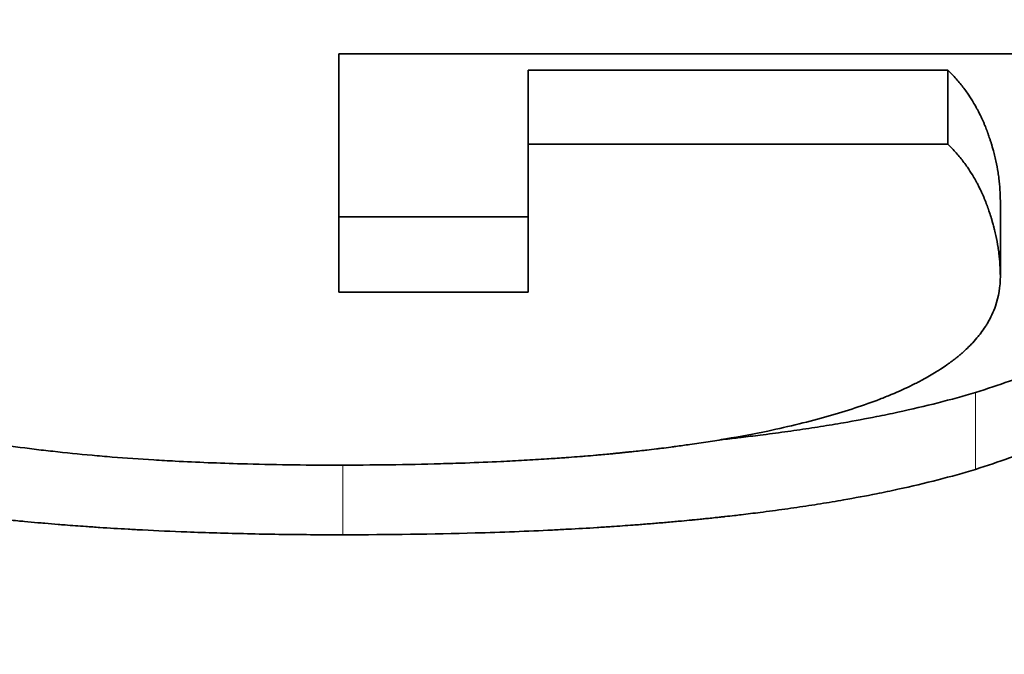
# Model space of a CAD drawing. Header units: millimetres. Extents: x 0 to 5040, y 0 to 3564.
# Tile 26 of 45: x 2760.042 to 2761.256, y 1615.041 to 1615.823. Entities that reach past the tile are written whole.
import ezdxf

# ---------------------------------------------------------------- set-up
doc = ezdxf.new("R2010")
doc.units = ezdxf.units.MM
doc.header["$LTSCALE"] = 12
doc.layers.add('Quote(ISO)', color=7, linetype='Continuous', lineweight=25, true_color=0x80ff00)
doc.layers.add('Spigoli tangenti visibili(ISO)', color=7, linetype='Continuous', lineweight=15, true_color=0x00803f)
doc.layers.add('Spigoli visibili(ISO)', color=7, linetype='Continuous', lineweight=35)
doc.styles.add('Corrente-BSI', font='arial.ttf')
doc.dimstyles.new('DEFAULT-ISO', dxfattribs={"dimscale": 12, "dimtxt": 3.5, "dimasz": 2.5, "dimexe": 1, "dimexo": 1, "dimgap": 0.762, "dimtad": 1, "dimtoh": 1, "dimrnd": 1e-08, "dimtxsty": 'Corrente-BSI', "dimcen": 0.09, "dimdle": 10, "dimclrd": 7, "dimclre": 7, "dimclrt": 7, "dimazin": 2, "dimtfac": 0.571429, "dimtmove": 0, "dimatfit": 3, "dimfxl": 1, "dimtolj": 1, "dimlwd": 5, "dimlwe": 5, "dimarcsym": 0})

# ---------------------------------------------------------------- blocks, each defined once
blk = doc.blocks.new('*D16')
at = {"layer": 'Defpoints', "color": 0, "linetype": 'Continuous', "transparency": 16777216}
for p in [(2510.8587, 3323.1892), (2774.8587, 3323.1892), (2674.5368, 1412.1892)]:
    blk.add_point(p, dxfattribs=at)
at = {"layer": 'Quote(ISO)', "color": 7, "linetype": 'Continuous', "lineweight": 5, "transparency": 16777216}
for p, q in [((2762.8587, 3323.1892), (2498.8587, 3323.1892)), ((2510.8587, 1442.1892), (2510.8587, 3293.1892)), ((2662.5368, 1412.1892), (2498.8587, 1412.1892))]:
    blk.add_line(p, q, dxfattribs=at)
at = {"layer": 'Quote(ISO)', "color": 7, "linetype": 'Continuous', "transparency": 16777216}
for points in [[(2505.8587, 3293.1892), (2515.8587, 3293.1892), (2510.8587, 3323.1892)], [(2505.8587, 1442.1892), (2515.8587, 1442.1892), (2510.8587, 1412.1892)]]:
    blk.add_solid(points, dxfattribs=at)
at = {"layer": 'Quote(ISO)', "color": 7, "linetype": 'Continuous', "lineweight": 9, "transparency": 16777216, "insert": (2458.8266, 2311.0064), "char_height": 42, "attachment_point": 1, "rotation": 90, "style": 'Corrente-BSI'}
blk.add_mtext('\\A1;1911', dxfattribs=at)

msp = doc.modelspace()

# ---------------------------------------------------------------- linework, layer by layer
at = {"layer": 'Spigoli tangenti visibili(ISO)'}
for p, q in [((2761.22, 1615.3636), (2761.22, 1615.2689)), ((2760.4404, 1615.2741), (2760.4404, 1615.1883))]:
    msp.add_line(p, q, dxfattribs=at)
at = {"layer": 'Spigoli visibili(ISO)'}
for p, q in [((2760.4356, 1615.7808), (2761.3092, 1615.7808)), ((2760.4356, 1615.7808), (2760.4356, 1615.4873)), ((2761.186, 1615.7607), (2760.669, 1615.7607)), ((2760.669, 1615.7607), (2760.669, 1615.6696)), ((2761.186, 1615.7607), (2761.186, 1615.6696)), ((2761.186, 1615.6696), (2760.669, 1615.6696)), ((2760.669, 1615.4873), (2760.669, 1615.6696)), ((2761.2508, 1615.5994), (2761.2508, 1615.5068)), ((2760.669, 1615.58), (2760.4356, 1615.58)), ((2760.669, 1615.4873), (2760.4356, 1615.4873))]:
    msp.add_line(p, q, dxfattribs=at)
for points, knots in [([(2761.2508, 1615.5994), (2761.2508, 1615.604), (2761.2505, 1615.6134), (2761.2494, 1615.6252), (2761.2477, 1615.637), (2761.2459, 1615.6466), (2761.2439, 1615.655), (2761.2425, 1615.6604), (2761.2415, 1615.664), (2761.2405, 1615.6676), (2761.2398, 1615.6701), (2761.2388, 1615.6731), (2761.238, 1615.6755), (2761.2371, 1615.6783), (2761.2365, 1615.6801), (2761.2359, 1615.6818), (2761.2356, 1615.6827), (2761.2352, 1615.6836), (2761.235, 1615.6842), (2761.2347, 1615.685), (2761.2345, 1615.6856), (2761.2342, 1615.6864), (2761.234, 1615.687), (2761.2336, 1615.6879), (2761.2333, 1615.6888), (2761.2326, 1615.6904), (2761.2319, 1615.6922), (2761.2308, 1615.6949), (2761.2298, 1615.6973), (2761.2285, 1615.7002), (2761.2274, 1615.7025), (2761.2258, 1615.706), (2761.2241, 1615.7094), (2761.2214, 1615.7144), (2761.2189, 1615.7188), (2761.2151, 1615.7252), (2761.211, 1615.7314), (2761.2044, 1615.7405), (2761.1965, 1615.7501), (2761.1896, 1615.7573), (2761.186, 1615.7607)], [0, 0, 0, 0, 0.166667, 0.333333, 0.416667, 0.583333, 0.666667, 0.708333, 0.770833, 0.791667, 0.833333, 0.854167, 0.895833, 0.916667, 0.947917, 0.958333, 0.973958, 0.979167, 0.989583, 0.994792, 1.005208, 1.010417, 1.020833, 1.026042, 1.041667, 1.052083, 1.083333, 1.104167, 1.145833, 1.166667, 1.208333, 1.229167, 1.291667, 1.333333, 1.416667, 1.458333, 1.583333, 1.666667, 1.833333, 2, 2, 2, 2]), ([(2761.2508, 1615.5068), (2761.2508, 1615.5115), (2761.2505, 1615.5209), (2761.2494, 1615.5328), (2761.2477, 1615.5448), (2761.2459, 1615.5544), (2761.2439, 1615.5629), (2761.2425, 1615.5684), (2761.2415, 1615.572), (2761.2405, 1615.5757), (2761.2398, 1615.5781), (2761.2388, 1615.5812), (2761.238, 1615.5837), (2761.2371, 1615.5864), (2761.2365, 1615.5883), (2761.2359, 1615.59), (2761.2356, 1615.5909), (2761.2352, 1615.5918), (2761.235, 1615.5924), (2761.2347, 1615.5932), (2761.2345, 1615.5938), (2761.2342, 1615.5946), (2761.234, 1615.5952), (2761.2336, 1615.5961), (2761.2333, 1615.597), (2761.2326, 1615.5987), (2761.2319, 1615.6005), (2761.2308, 1615.6032), (2761.2298, 1615.6056), (2761.2285, 1615.6086), (2761.2274, 1615.6109), (2761.2258, 1615.6144), (2761.2241, 1615.6178), (2761.2214, 1615.6229), (2761.2189, 1615.6273), (2761.2151, 1615.6338), (2761.211, 1615.6401), (2761.2044, 1615.6492), (2761.1965, 1615.6589), (2761.1896, 1615.6661), (2761.186, 1615.6696)], [0, 0, 0, 0, 0.166667, 0.333333, 0.416667, 0.583333, 0.666667, 0.708333, 0.770833, 0.791667, 0.833333, 0.854167, 0.895833, 0.916667, 0.947917, 0.958333, 0.973958, 0.979167, 0.989583, 0.994792, 1.005208, 1.010417, 1.020833, 1.026042, 1.041667, 1.052083, 1.083333, 1.104167, 1.145833, 1.166667, 1.208333, 1.229167, 1.291667, 1.333333, 1.416667, 1.458333, 1.583333, 1.666667, 1.833333, 2, 2, 2, 2]), ([(2761.4755, 1615.5584), (2761.475, 1615.5563), (2761.4733, 1615.5502), (2761.4692, 1615.5381), (2761.464, 1615.5264), (2761.4579, 1615.515), (2761.4534, 1615.5075), (2761.4472, 1615.4984), (2761.4418, 1615.4912), (2761.4353, 1615.4832), (2761.4306, 1615.478), (2761.4261, 1615.4732), (2761.4236, 1615.4707), (2761.4212, 1615.4683), (2761.4199, 1615.4671), (2761.4186, 1615.4658), (2761.4177, 1615.4649), (2761.4166, 1615.4639), (2761.4157, 1615.4631), (2761.4146, 1615.462), (2761.4136, 1615.4612), (2761.4123, 1615.4599), (2761.4109, 1615.4587), (2761.4083, 1615.4564), (2761.4054, 1615.454), (2761.4009, 1615.4503), (2761.3969, 1615.4471), (2761.3916, 1615.4432), (2761.3874, 1615.4401), (2761.3807, 1615.4354), (2761.3739, 1615.4309), (2761.3632, 1615.4242), (2761.3532, 1615.4184), (2761.3324, 1615.407), (2761.2926, 1615.3882), (2761.2492, 1615.3726), (2761.22, 1615.3636)], [0.290397, 0.290397, 0.290397, 0.290397, 0.333333, 0.416667, 0.541667, 0.583333, 0.666667, 0.708333, 0.791667, 0.833333, 0.895833, 0.916667, 0.947917, 0.958333, 0.973958, 0.979167, 0.989583, 0.994792, 1.005208, 1.010417, 1.020833, 1.026042, 1.041667, 1.052083, 1.083333, 1.104167, 1.145833, 1.166667, 1.208333, 1.229167, 1.291667, 1.333333, 1.416667, 1.458333, 1.666667, 2, 2, 2, 2]), ([(2761.0385, 1615.3345), (2761.05, 1615.3377), (2761.0611, 1615.341), (2761.0717, 1615.3445), (2761.0823, 1615.348), (2761.0925, 1615.3516), (2761.1022, 1615.3553), (2761.107, 1615.3572), (2761.1117, 1615.3591), (2761.1164, 1615.361), (2761.1256, 1615.3648), (2761.1344, 1615.3688), (2761.1427, 1615.3729), (2761.1469, 1615.375), (2761.1509, 1615.3771), (2761.1548, 1615.3792), (2761.1607, 1615.3824), (2761.1664, 1615.3857), (2761.1718, 1615.389), (2761.1735, 1615.3901), (2761.1753, 1615.3912), (2761.1771, 1615.3924), (2761.1797, 1615.3941), (2761.1822, 1615.3958), (2761.1847, 1615.3975), (2761.1855, 1615.3981), (2761.1863, 1615.3987), (2761.1871, 1615.3992), (2761.1883, 1615.4001), (2761.1895, 1615.401), (2761.1907, 1615.4019), (2761.1911, 1615.4022), (2761.1915, 1615.4025), (2761.1919, 1615.4028), (2761.1925, 1615.4032), (2761.1931, 1615.4036), (2761.1937, 1615.4041), (2761.1942, 1615.4045), (2761.1948, 1615.405), (2761.1954, 1615.4054), (2761.196, 1615.4059), (2761.1965, 1615.4063), (2761.1971, 1615.4068), (2761.1977, 1615.4072), (2761.1982, 1615.4077), (2761.1988, 1615.4081), (2761.1995, 1615.4087), (2761.2002, 1615.4093), (2761.201, 1615.41), (2761.2013, 1615.4103), (2761.2017, 1615.4106), (2761.202, 1615.4109), (2761.2031, 1615.4118), (2761.2042, 1615.4127), (2761.2052, 1615.4136), (2761.2059, 1615.4142), (2761.2066, 1615.4149), (2761.2072, 1615.4155), (2761.2093, 1615.4173), (2761.2112, 1615.4192), (2761.2131, 1615.4211), (2761.2144, 1615.4224), (2761.2156, 1615.4236), (2761.2168, 1615.4249), (2761.2192, 1615.4275), (2761.2214, 1615.4301), (2761.2236, 1615.4327), (2761.2246, 1615.434), (2761.2257, 1615.4353), (2761.2267, 1615.4366), (2761.2287, 1615.4393), (2761.2306, 1615.442), (2761.2323, 1615.4447), (2761.2332, 1615.446), (2761.2341, 1615.4474), (2761.2349, 1615.4488), (2761.239, 1615.4557), (2761.2423, 1615.4628), (2761.2448, 1615.4701), (2761.2488, 1615.4817), (2761.2508, 1615.494), (2761.2508, 1615.5068)], [0, 0, 0, 0, 0.166667, 0.166667, 0.166667, 0.333333, 0.333333, 0.333333, 0.416667, 0.416667, 0.416667, 0.583333, 0.583333, 0.583333, 0.666667, 0.666667, 0.666667, 0.791667, 0.791667, 0.791667, 0.833333, 0.833333, 0.833333, 0.895833, 0.895833, 0.895833, 0.916667, 0.916667, 0.916667, 0.947917, 0.947917, 0.947917, 0.958333, 0.958333, 0.958333, 0.973958, 0.973958, 0.973958, 0.989583, 0.989583, 0.989583, 1.005208, 1.005208, 1.005208, 1.020833, 1.020833, 1.020833, 1.041667, 1.041667, 1.041667, 1.052083, 1.052083, 1.052083, 1.083333, 1.083333, 1.083333, 1.104167, 1.104167, 1.104167, 1.166667, 1.166667, 1.166667, 1.208333, 1.208333, 1.208333, 1.291667, 1.291667, 1.291667, 1.333333, 1.333333, 1.333333, 1.416667, 1.416667, 1.416667, 1.458333, 1.458333, 1.458333, 1.666667, 1.666667, 1.666667, 2, 2, 2, 2]), ([(2761.481, 1615.5105), (2761.481, 1615.5015), (2761.4804, 1615.4928), (2761.4792, 1615.4842), (2761.478, 1615.4757), (2761.4762, 1615.4673), (2761.4738, 1615.4591), (2761.4726, 1615.4551), (2761.4712, 1615.451), (2761.4697, 1615.447), (2761.4675, 1615.441), (2761.4649, 1615.4351), (2761.4619, 1615.4293), (2761.461, 1615.4274), (2761.46, 1615.4255), (2761.4589, 1615.4236), (2761.4568, 1615.4198), (2761.4546, 1615.416), (2761.4522, 1615.4123), (2761.451, 1615.4104), (2761.4497, 1615.4086), (2761.4484, 1615.4067), (2761.4459, 1615.4031), (2761.4432, 1615.3994), (2761.4403, 1615.3958), (2761.4389, 1615.394), (2761.4374, 1615.3922), (2761.4359, 1615.3905), (2761.4337, 1615.3878), (2761.4314, 1615.3852), (2761.4289, 1615.3825), (2761.4281, 1615.3817), (2761.4273, 1615.3808), (2761.4265, 1615.3799), (2761.4253, 1615.3786), (2761.424, 1615.3773), (2761.4227, 1615.3761), (2761.4223, 1615.3756), (2761.4219, 1615.3752), (2761.4214, 1615.3748), (2761.4208, 1615.3741), (2761.4201, 1615.3735), (2761.4195, 1615.3728), (2761.4188, 1615.3722), (2761.4181, 1615.3716), (2761.4175, 1615.3709), (2761.4168, 1615.3703), (2761.4161, 1615.3697), (2761.4155, 1615.369), (2761.4148, 1615.3684), (2761.4141, 1615.3678), (2761.4134, 1615.3671), (2761.4125, 1615.3663), (2761.4116, 1615.3655), (2761.4106, 1615.3646), (2761.4101, 1615.3642), (2761.4097, 1615.3638), (2761.4092, 1615.3634), (2761.4078, 1615.3621), (2761.4063, 1615.3609), (2761.4049, 1615.3597), (2761.4039, 1615.3589), (2761.4029, 1615.358), (2761.4019, 1615.3572), (2761.3999, 1615.3556), (2761.3979, 1615.354), (2761.3958, 1615.3524), (2761.3948, 1615.3516), (2761.3937, 1615.3508), (2761.3927, 1615.35), (2761.3906, 1615.3484), (2761.3884, 1615.3468), (2761.3862, 1615.3453), (2761.3851, 1615.3445), (2761.384, 1615.3437), (2761.3829, 1615.3429), (2761.3796, 1615.3406), (2761.3762, 1615.3383), (2761.3727, 1615.336), (2761.3703, 1615.3345), (2761.3679, 1615.333), (2761.3655, 1615.3315), (2761.3607, 1615.3285), (2761.3557, 1615.3256), (2761.3506, 1615.3227), (2761.348, 1615.3213), (2761.3454, 1615.3198), (2761.3427, 1615.3184), (2761.3295, 1615.3113), (2761.3153, 1615.3045), (2761.3002, 1615.298), (2761.2759, 1615.2876), (2761.2492, 1615.2779), (2761.22, 1615.2689)], [0, 0, 0, 0, 0.166667, 0.166667, 0.166667, 0.333333, 0.333333, 0.333333, 0.416667, 0.416667, 0.416667, 0.541667, 0.541667, 0.541667, 0.583333, 0.583333, 0.583333, 0.666667, 0.666667, 0.666667, 0.708333, 0.708333, 0.708333, 0.791667, 0.791667, 0.791667, 0.833333, 0.833333, 0.833333, 0.895833, 0.895833, 0.895833, 0.916667, 0.916667, 0.916667, 0.947917, 0.947917, 0.947917, 0.958333, 0.958333, 0.958333, 0.973958, 0.973958, 0.973958, 0.989583, 0.989583, 0.989583, 1.005208, 1.005208, 1.005208, 1.020833, 1.020833, 1.020833, 1.041667, 1.041667, 1.041667, 1.052083, 1.052083, 1.052083, 1.083333, 1.083333, 1.083333, 1.104167, 1.104167, 1.104167, 1.145833, 1.145833, 1.145833, 1.166667, 1.166667, 1.166667, 1.208333, 1.208333, 1.208333, 1.229167, 1.229167, 1.229167, 1.291667, 1.291667, 1.291667, 1.333333, 1.333333, 1.333333, 1.416667, 1.416667, 1.416667, 1.458333, 1.458333, 1.458333, 1.666667, 1.666667, 1.666667, 2, 2, 2, 2]), ([(2759.6366, 1615.4994), (2759.6366, 1615.4874), (2759.6386, 1615.4758), (2759.6426, 1615.4647), (2759.6456, 1615.4564), (2759.6498, 1615.4484), (2759.655, 1615.4407), (2759.6568, 1615.4381), (2759.6587, 1615.4355), (2759.6607, 1615.433), (2759.6647, 1615.4279), (2759.6692, 1615.423), (2759.6743, 1615.4182), (2759.6768, 1615.4157), (2759.6794, 1615.4134), (2759.6822, 1615.411), (2759.6877, 1615.4063), (2759.6937, 1615.4017), (2759.7003, 1615.3972), (2759.7035, 1615.395), (2759.7069, 1615.3928), (2759.7105, 1615.3906), (2759.7175, 1615.3862), (2759.725, 1615.3819), (2759.7331, 1615.3778), (2759.7371, 1615.3757), (2759.7413, 1615.3736), (2759.7455, 1615.3716), (2759.7519, 1615.3686), (2759.7586, 1615.3656), (2759.7656, 1615.3627), (2759.7679, 1615.3617), (2759.7703, 1615.3607), (2759.7727, 1615.3598), (2759.7774, 1615.3578), (2759.7823, 1615.3559), (2759.7874, 1615.3541), (2759.7899, 1615.3531), (2759.7924, 1615.3522), (2759.795, 1615.3513), (2759.8002, 1615.3494), (2759.8054, 1615.3476), (2759.8108, 1615.3458), (2759.8135, 1615.3449), (2759.8163, 1615.344), (2759.819, 1615.3432), (2759.8232, 1615.3418), (2759.8274, 1615.3405), (2759.8317, 1615.3392), (2759.8331, 1615.3388), (2759.8346, 1615.3384), (2759.836, 1615.3379), (2759.8382, 1615.3373), (2759.8404, 1615.3366), (2759.8426, 1615.336), (2759.8448, 1615.3354), (2759.847, 1615.3347), (2759.8492, 1615.3341), (2759.8515, 1615.3335), (2759.8537, 1615.3328), (2759.856, 1615.3322), (2759.8583, 1615.3316), (2759.8606, 1615.331), (2759.8628, 1615.3304), (2759.8659, 1615.3296), (2759.869, 1615.3287), (2759.8721, 1615.3279), (2759.8736, 1615.3275), (2759.8752, 1615.3272), (2759.8768, 1615.3268), (2759.8814, 1615.3256), (2759.8862, 1615.3244), (2759.8909, 1615.3233), (2759.8941, 1615.3225), (2759.8973, 1615.3218), (2759.9005, 1615.321), (2759.907, 1615.3195), (2759.9135, 1615.3181), (2759.9201, 1615.3167), (2759.9235, 1615.316), (2759.9268, 1615.3153), (2759.9301, 1615.3146), (2759.9368, 1615.3132), (2759.9436, 1615.3119), (2759.9505, 1615.3106), (2759.9539, 1615.31), (2759.9574, 1615.3093), (2759.9609, 1615.3087), (2759.9713, 1615.3068), (2759.9819, 1615.305), (2759.9927, 1615.3032), (2759.9999, 1615.3021), (2760.0072, 1615.301), (2760.0146, 1615.2999), (2760.0293, 1615.2977), (2760.0444, 1615.2957), (2760.0598, 1615.2938), (2760.0675, 1615.2928), (2760.0753, 1615.2919), (2760.0831, 1615.2911), (2760.0989, 1615.2893), (2760.1149, 1615.2877), (2760.1313, 1615.2862), (2760.1395, 1615.2855), (2760.1478, 1615.2848), (2760.1562, 1615.2841), (2760.1729, 1615.2828), (2760.19, 1615.2816), (2760.2074, 1615.2805), (2760.2161, 1615.28), (2760.2249, 1615.2795), (2760.2338, 1615.279), (2760.2604, 1615.2776), (2760.2878, 1615.2765), (2760.3159, 1615.2757), (2760.3534, 1615.2746), (2760.3922, 1615.2741), (2760.4323, 1615.2741)], [0, 0, 0, 0, 0.166667, 0.166667, 0.166667, 0.291667, 0.291667, 0.291667, 0.333333, 0.333333, 0.333333, 0.416667, 0.416667, 0.416667, 0.458333, 0.458333, 0.458333, 0.541667, 0.541667, 0.541667, 0.583333, 0.583333, 0.583333, 0.666667, 0.666667, 0.666667, 0.708333, 0.708333, 0.708333, 0.770833, 0.770833, 0.770833, 0.791667, 0.791667, 0.791667, 0.833333, 0.833333, 0.833333, 0.854167, 0.854167, 0.854167, 0.895833, 0.895833, 0.895833, 0.916667, 0.916667, 0.916667, 0.947917, 0.947917, 0.947917, 0.958333, 0.958333, 0.958333, 0.973958, 0.973958, 0.973958, 0.989583, 0.989583, 0.989583, 1.005208, 1.005208, 1.005208, 1.020833, 1.020833, 1.020833, 1.041667, 1.041667, 1.041667, 1.052083, 1.052083, 1.052083, 1.083333, 1.083333, 1.083333, 1.104167, 1.104167, 1.104167, 1.145833, 1.145833, 1.145833, 1.166667, 1.166667, 1.166667, 1.208333, 1.208333, 1.208333, 1.229167, 1.229167, 1.229167, 1.291667, 1.291667, 1.291667, 1.333333, 1.333333, 1.333333, 1.416667, 1.416667, 1.416667, 1.458333, 1.458333, 1.458333, 1.541667, 1.541667, 1.541667, 1.583333, 1.583333, 1.583333, 1.666667, 1.666667, 1.666667, 1.708333, 1.708333, 1.708333, 1.833333, 1.833333, 1.833333, 2, 2, 2, 2]), ([(2761.22, 1615.3636), (2761.2053, 1615.3592), (2761.1746, 1615.3507), (2761.1332, 1615.341), (2761.0941, 1615.3329), (2761.0669, 1615.3279), (2761.0388, 1615.3231), (2761.0197, 1615.3201), (2760.9952, 1615.3164), (2760.9751, 1615.3137), (2760.9521, 1615.3107), (2760.9365, 1615.3088), (2760.9219, 1615.3071), (2760.914, 1615.3062), (2760.9084, 1615.3056), (2760.9068, 1615.3054), (2760.9066, 1615.3054)], [0, 0, 0, 0, 0.1666667, 0.3333333, 0.4166667, 0.5416667, 0.5833333, 0.6666667, 0.7083333, 0.7916667, 0.8333333, 0.8958333, 0.9166667, 0.9479167, 0.9583333, 0.9598798, 0.9598798, 0.9598798, 0.9598798]), ([(2760.4323, 1615.2741), (2760.4547, 1615.2741), (2760.4765, 1615.2743), (2760.4979, 1615.2745), (2760.5193, 1615.2748), (2760.5403, 1615.2752), (2760.5607, 1615.2758), (2760.571, 1615.2761), (2760.5811, 1615.2764), (2760.5911, 1615.2767), (2760.6061, 1615.2773), (2760.6208, 1615.2779), (2760.6353, 1615.2786), (2760.6401, 1615.2788), (2760.6449, 1615.279), (2760.6497, 1615.2793), (2760.6593, 1615.2798), (2760.6687, 1615.2803), (2760.678, 1615.2809), (2760.6826, 1615.2811), (2760.6873, 1615.2814), (2760.6918, 1615.2817), (2760.6987, 1615.2822), (2760.7056, 1615.2826), (2760.7123, 1615.2831), (2760.7146, 1615.2833), (2760.7168, 1615.2835), (2760.7191, 1615.2836), (2760.7235, 1615.284), (2760.728, 1615.2843), (2760.7324, 1615.2847), (2760.7346, 1615.2848), (2760.7368, 1615.285), (2760.739, 1615.2852), (2760.7434, 1615.2856), (2760.7478, 1615.2859), (2760.7521, 1615.2863), (2760.7543, 1615.2865), (2760.7564, 1615.2867), (2760.7586, 1615.2869), (2760.7618, 1615.2872), (2760.765, 1615.2875), (2760.7682, 1615.2878), (2760.7693, 1615.2879), (2760.7703, 1615.288), (2760.7714, 1615.2881), (2760.773, 1615.2882), (2760.7746, 1615.2884), (2760.7762, 1615.2885), (2760.7777, 1615.2887), (2760.7793, 1615.2889), (2760.7809, 1615.289), (2760.7825, 1615.2892), (2760.784, 1615.2893), (2760.7856, 1615.2895), (2760.7872, 1615.2897), (2760.7887, 1615.2898), (2760.7903, 1615.29), (2760.7924, 1615.2902), (2760.7945, 1615.2904), (2760.7965, 1615.2906), (2760.7976, 1615.2907), (2760.7986, 1615.2909), (2760.7996, 1615.291), (2760.8027, 1615.2913), (2760.8058, 1615.2916), (2760.8088, 1615.292), (2760.8109, 1615.2922), (2760.8129, 1615.2924), (2760.8149, 1615.2927), (2760.819, 1615.2931), (2760.823, 1615.2936), (2760.827, 1615.2941), (2760.829, 1615.2943), (2760.831, 1615.2946), (2760.833, 1615.2948), (2760.837, 1615.2953), (2760.8409, 1615.2958), (2760.8448, 1615.2963), (2760.8468, 1615.2966), (2760.8487, 1615.2968), (2760.8507, 1615.2971), (2760.8565, 1615.2979), (2760.8623, 1615.2987), (2760.868, 1615.2995), (2760.8718, 1615.3), (2760.8756, 1615.3006), (2760.8793, 1615.3011), (2760.8868, 1615.3022), (2760.8942, 1615.3034), (2760.9015, 1615.3046), (2760.9051, 1615.3052), (2760.9088, 1615.3058), (2760.9123, 1615.3064), (2760.9303, 1615.3094), (2760.9475, 1615.3127), (2760.9641, 1615.3161), (2760.9907, 1615.3217), (2761.0155, 1615.3278), (2761.0385, 1615.3345)], [0, 0, 0, 0, 0.166667, 0.166667, 0.166667, 0.333333, 0.333333, 0.333333, 0.416667, 0.416667, 0.416667, 0.541667, 0.541667, 0.541667, 0.583333, 0.583333, 0.583333, 0.666667, 0.666667, 0.666667, 0.708333, 0.708333, 0.708333, 0.770833, 0.770833, 0.770833, 0.791667, 0.791667, 0.791667, 0.833333, 0.833333, 0.833333, 0.854167, 0.854167, 0.854167, 0.895833, 0.895833, 0.895833, 0.916667, 0.916667, 0.916667, 0.947917, 0.947917, 0.947917, 0.958333, 0.958333, 0.958333, 0.973958, 0.973958, 0.973958, 0.989583, 0.989583, 0.989583, 1.005208, 1.005208, 1.005208, 1.020833, 1.020833, 1.020833, 1.041667, 1.041667, 1.041667, 1.052083, 1.052083, 1.052083, 1.083333, 1.083333, 1.083333, 1.104167, 1.104167, 1.104167, 1.145833, 1.145833, 1.145833, 1.166667, 1.166667, 1.166667, 1.208333, 1.208333, 1.208333, 1.229167, 1.229167, 1.229167, 1.291667, 1.291667, 1.291667, 1.333333, 1.333333, 1.333333, 1.416667, 1.416667, 1.416667, 1.458333, 1.458333, 1.458333, 1.666667, 1.666667, 1.666667, 2, 2, 2, 2]), ([(2760.4404, 1615.1883), (2760.4136, 1615.1883), (2760.3872, 1615.1884), (2760.3613, 1615.1888), (2760.3354, 1615.1892), (2760.31, 1615.1898), (2760.285, 1615.1905), (2760.2725, 1615.1909), (2760.2602, 1615.1913), (2760.2479, 1615.1918), (2760.2295, 1615.1925), (2760.2114, 1615.1933), (2760.1936, 1615.1942), (2760.1876, 1615.1945), (2760.1817, 1615.1948), (2760.1758, 1615.1952), (2760.164, 1615.1958), (2760.1523, 1615.1965), (2760.1408, 1615.1973), (2760.135, 1615.1977), (2760.1293, 1615.1981), (2760.1235, 1615.1985), (2760.115, 1615.1991), (2760.1064, 1615.1997), (2760.098, 1615.2004), (2760.0952, 1615.2006), (2760.0924, 1615.2008), (2760.0896, 1615.201), (2760.084, 1615.2015), (2760.0784, 1615.202), (2760.0729, 1615.2024), (2760.0701, 1615.2027), (2760.0673, 1615.2029), (2760.0646, 1615.2032), (2760.059, 1615.2036), (2760.0536, 1615.2041), (2760.0481, 1615.2047), (2760.0454, 1615.2049), (2760.0426, 1615.2052), (2760.0399, 1615.2054), (2760.0359, 1615.2058), (2760.0318, 1615.2062), (2760.0278, 1615.2066), (2760.0264, 1615.2068), (2760.0251, 1615.2069), (2760.0237, 1615.207), (2760.0217, 1615.2072), (2760.0197, 1615.2075), (2760.0177, 1615.2077), (2760.0157, 1615.2079), (2760.0137, 1615.2081), (2760.0117, 1615.2083), (2760.0097, 1615.2085), (2760.0077, 1615.2087), (2760.0057, 1615.2089), (2760.0037, 1615.2092), (2760.0017, 1615.2094), (2759.9998, 1615.2096), (2759.9971, 1615.2099), (2759.9945, 1615.2102), (2759.9919, 1615.2105), (2759.9906, 1615.2106), (2759.9892, 1615.2108), (2759.9879, 1615.2109), (2759.984, 1615.2114), (2759.9801, 1615.2118), (2759.9762, 1615.2123), (2759.9736, 1615.2126), (2759.971, 1615.2129), (2759.9685, 1615.2132), (2759.9633, 1615.2139), (2759.9582, 1615.2145), (2759.9531, 1615.2152), (2759.9506, 1615.2155), (2759.948, 1615.2158), (2759.9455, 1615.2161), (2759.9404, 1615.2168), (2759.9354, 1615.2175), (2759.9304, 1615.2182), (2759.9279, 1615.2185), (2759.9254, 1615.2188), (2759.9229, 1615.2192), (2759.9155, 1615.2202), (2759.9081, 1615.2213), (2759.9008, 1615.2224), (2759.896, 1615.2231), (2759.8911, 1615.2238), (2759.8863, 1615.2246), (2759.8767, 1615.2261), (2759.8673, 1615.2276), (2759.8579, 1615.2292), (2759.8532, 1615.23), (2759.8486, 1615.2308), (2759.844, 1615.2316), (2759.8209, 1615.2357), (2759.7987, 1615.2401), (2759.7772, 1615.2448), (2759.7429, 1615.2522), (2759.7106, 1615.2604), (2759.6803, 1615.2694)], [0, 0, 0, 0, 0.166667, 0.166667, 0.166667, 0.333333, 0.333333, 0.333333, 0.416667, 0.416667, 0.416667, 0.541667, 0.541667, 0.541667, 0.583333, 0.583333, 0.583333, 0.666667, 0.666667, 0.666667, 0.708333, 0.708333, 0.708333, 0.770833, 0.770833, 0.770833, 0.791667, 0.791667, 0.791667, 0.833333, 0.833333, 0.833333, 0.854167, 0.854167, 0.854167, 0.895833, 0.895833, 0.895833, 0.916667, 0.916667, 0.916667, 0.947917, 0.947917, 0.947917, 0.958333, 0.958333, 0.958333, 0.973958, 0.973958, 0.973958, 0.989583, 0.989583, 0.989583, 1.005208, 1.005208, 1.005208, 1.020833, 1.020833, 1.020833, 1.041667, 1.041667, 1.041667, 1.052083, 1.052083, 1.052083, 1.083333, 1.083333, 1.083333, 1.104167, 1.104167, 1.104167, 1.145833, 1.145833, 1.145833, 1.166667, 1.166667, 1.166667, 1.208333, 1.208333, 1.208333, 1.229167, 1.229167, 1.229167, 1.291667, 1.291667, 1.291667, 1.333333, 1.333333, 1.333333, 1.416667, 1.416667, 1.416667, 1.458333, 1.458333, 1.458333, 1.666667, 1.666667, 1.666667, 2, 2, 2, 2]), ([(2761.22, 1615.2689), (2761.2053, 1615.2644), (2761.1899, 1615.2601), (2761.174, 1615.256), (2761.158, 1615.2519), (2761.1415, 1615.248), (2761.1244, 1615.2443), (2761.1158, 1615.2424), (2761.1071, 1615.2406), (2761.0983, 1615.2388), (2761.085, 1615.2362), (2761.0714, 1615.2337), (2761.0575, 1615.2312), (2761.0529, 1615.2304), (2761.0482, 1615.2296), (2761.0435, 1615.2288), (2761.034, 1615.2272), (2761.0245, 1615.2257), (2761.0147, 1615.2242), (2761.0099, 1615.2235), (2761.005, 1615.2227), (2761, 1615.222), (2760.9902, 1615.2206), (2760.9801, 1615.2192), (2760.97, 1615.2178), (2760.9649, 1615.2171), (2760.9598, 1615.2165), (2760.9546, 1615.2158), (2760.9469, 1615.2148), (2760.9391, 1615.2139), (2760.9312, 1615.2129), (2760.9286, 1615.2126), (2760.9259, 1615.2123), (2760.9233, 1615.212), (2760.9193, 1615.2116), (2760.9153, 1615.2111), (2760.9113, 1615.2107), (2760.9099, 1615.2105), (2760.9086, 1615.2104), (2760.9072, 1615.2102), (2760.9052, 1615.21), (2760.9032, 1615.2098), (2760.9012, 1615.2096), (2760.8985, 1615.2093), (2760.8958, 1615.209), (2760.8931, 1615.2087), (2760.8917, 1615.2086), (2760.8903, 1615.2084), (2760.889, 1615.2083), (2760.8869, 1615.2081), (2760.8849, 1615.2078), (2760.8828, 1615.2076), (2760.8801, 1615.2074), (2760.8773, 1615.2071), (2760.8746, 1615.2068), (2760.8732, 1615.2067), (2760.8718, 1615.2065), (2760.8704, 1615.2064), (2760.8663, 1615.206), (2760.8621, 1615.2056), (2760.8579, 1615.2052), (2760.8551, 1615.205), (2760.8523, 1615.2047), (2760.8495, 1615.2045), (2760.8439, 1615.2039), (2760.8383, 1615.2035), (2760.8326, 1615.203), (2760.8297, 1615.2027), (2760.8269, 1615.2025), (2760.824, 1615.2023), (2760.8183, 1615.2018), (2760.8126, 1615.2013), (2760.8068, 1615.2009), (2760.8039, 1615.2007), (2760.801, 1615.2004), (2760.7981, 1615.2002), (2760.7893, 1615.1996), (2760.7805, 1615.199), (2760.7717, 1615.1984), (2760.7657, 1615.198), (2760.7598, 1615.1976), (2760.7538, 1615.1972), (2760.7418, 1615.1964), (2760.7297, 1615.1957), (2760.7175, 1615.1951), (2760.7113, 1615.1948), (2760.7052, 1615.1945), (2760.699, 1615.1941), (2760.668, 1615.1926), (2760.6362, 1615.1914), (2760.6036, 1615.1905), (2760.5514, 1615.189), (2760.497, 1615.1883), (2760.4404, 1615.1883)], [0, 0, 0, 0, 0.166667, 0.166667, 0.166667, 0.333333, 0.333333, 0.333333, 0.416667, 0.416667, 0.416667, 0.541667, 0.541667, 0.541667, 0.583333, 0.583333, 0.583333, 0.666667, 0.666667, 0.666667, 0.708333, 0.708333, 0.708333, 0.791667, 0.791667, 0.791667, 0.833333, 0.833333, 0.833333, 0.895833, 0.895833, 0.895833, 0.916667, 0.916667, 0.916667, 0.947917, 0.947917, 0.947917, 0.958333, 0.958333, 0.958333, 0.973958, 0.973958, 0.973958, 0.994792, 0.994792, 0.994792, 1.005208, 1.005208, 1.005208, 1.020833, 1.020833, 1.020833, 1.041667, 1.041667, 1.041667, 1.052083, 1.052083, 1.052083, 1.083333, 1.083333, 1.083333, 1.104167, 1.104167, 1.104167, 1.145833, 1.145833, 1.145833, 1.166667, 1.166667, 1.166667, 1.208333, 1.208333, 1.208333, 1.229167, 1.229167, 1.229167, 1.291667, 1.291667, 1.291667, 1.333333, 1.333333, 1.333333, 1.416667, 1.416667, 1.416667, 1.458333, 1.458333, 1.458333, 1.666667, 1.666667, 1.666667, 2, 2, 2, 2])]:
    msp.add_open_spline(points, degree=3, knots=knots, dxfattribs=at)

# ---------------------------------------------------------------- dimensions: what is measured, and where the dimension line sits
at = {"layer": 'Quote(ISO)', "color": 7, "linetype": 'Continuous', "lineweight": 9}
dim = msp.add_linear_dim(base=(2510.8587, 3323.1892), p1=(2674.5368, 1412.1892), p2=(2774.8587, 3323.1892), angle=270, dimstyle='DEFAULT-ISO', override={"dimgap": 0.762, "dimtoh": 0, "dimdec": 2, "dimtol": 0, "dimlim": 0, "dimtp": 0, "dimtm": 0, "dimtdec": 2, "dimtofl": 0, "dimatfit": 1}, dxfattribs=at)
dim.commit()
dim.dimension.update_dxf_attribs({"geometry": '*D16', "text_midpoint": (2510.8587, 2367.6892), "dimtype": 160})

doc.saveas('drawing.dxf')
